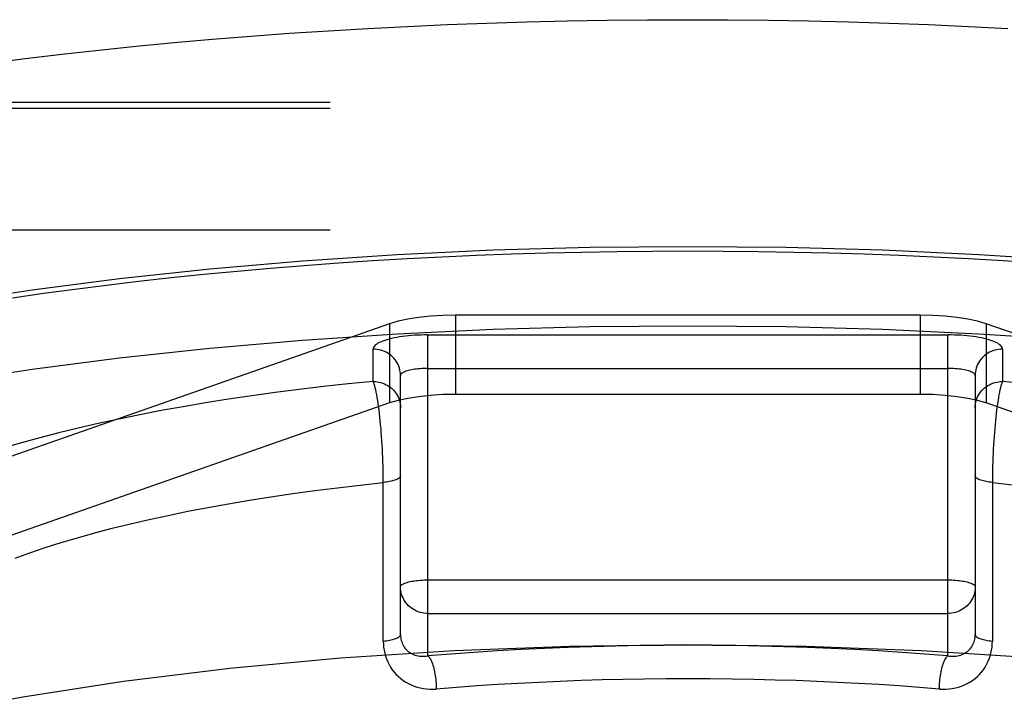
# Model space of a CAD drawing. Header units: inches. Extents: x 0 to 245, y 0 to 158.
# Tile 98 of 159: x 40.765 to 41.125, y 115.282 to 115.531. Entities that reach past the tile are written whole.
import ezdxf

# ---------------------------------------------------------------- set-up
doc = ezdxf.new("R2010")
doc.units = ezdxf.units.IN
doc.header["$LTSCALE"] = 13.466196
doc.header["$MEASUREMENT"] = 0
doc.linetypes.add('HIDDEN', pattern=[0.2, 0.1, -0.1])
doc.layers.add('DEFAULT_2', color=8, linetype='HIDDEN')

msp = doc.modelspace()

# ---------------------------------------------------------------- linework, layer by layer
at = {"layer": 'DEFAULT_2', "color": 8, "linetype": 'HIDDEN'}
for p, q in [((43.57197, 115.50087), (39.42097, 115.50087)), ((43.57197, 115.49872), (39.42647, 115.49872)), ((39.39347, 115.48109), (43.57197, 115.48109)), ((43.57197, 115.45417), (39.39347, 115.45417)), ((40.92459, 115.4232), (40.92459, 115.39423)), ((41.09434, 115.4232), (40.92459, 115.4232)), ((41.09434, 115.4232), (41.09434, 115.39423)), ((40.90047, 115.42006), (40.75216, 115.36814)), ((40.90047, 115.42006), (40.90047, 115.39108)), ((41.11846, 115.42006), (41.11846, 115.39108)), ((41.26677, 115.36814), (41.11846, 115.42006)), ((40.91447, 115.29868), (40.91447, 115.41596)), ((40.91447, 115.41596), (41.10447, 115.41596)), ((41.10447, 115.29868), (41.10447, 115.41596)), ((40.89447, 115.39896), (40.89447, 115.41078)), ((41.12447, 115.41078), (41.12447, 115.39896)), ((40.90447, 115.30648), (40.90447, 115.40112)), ((40.91447, 115.40371), (41.10447, 115.40371)), ((41.11447, 115.40112), (41.11447, 115.30648)), ((41.09434, 115.39423), (40.92459, 115.39423)), ((40.90047, 115.39108), (40.75216, 115.33916)), ((41.11846, 115.39108), (41.11536, 115.392)), ((41.26677, 115.33916), (41.11846, 115.39108)), ((40.89817, 115.30407), (40.89817, 115.36352)), ((40.91447, 115.32644), (41.10447, 115.32644)), ((40.91447, 115.31419), (41.10447, 115.31419))]:
    msp.add_line(p, q, dxfattribs=at)
for points in [[(40.7541, 115.51527), (40.7673, 115.51695), (40.78068, 115.51855), (40.79421, 115.52005), (40.80788, 115.52147), (40.8217, 115.52278), (40.83564, 115.52401), (40.84971, 115.52514), (40.86388, 115.52617), (40.87815, 115.52711), (40.89251, 115.52795), (40.90696, 115.5287), (40.92147, 115.52934), (40.93604, 115.52989), (40.95067, 115.53034), (40.96533, 115.53069), (40.98003, 115.53094), (40.99474, 115.53108), (41.00947, 115.53113)], [(41.00947, 115.53113), (41.02419, 115.53108), (41.0389, 115.53094), (41.0536, 115.53069), (41.06826, 115.53034), (41.08289, 115.52989), (41.09746, 115.52934), (41.11197, 115.5287), (41.12642, 115.52795)], [(40.50947, 115.3189), (40.51074, 115.32813), (40.51455, 115.33732), (40.5209, 115.34641), (40.52972, 115.35536), (40.54099, 115.36412), (40.55465, 115.37266), (40.57063, 115.38092), (40.58884, 115.38886), (40.6092, 115.39645), (40.63159, 115.40365), (40.65592, 115.41041), (40.68203, 115.4167), (40.70983, 115.4225), (40.73914, 115.42777), (40.76984, 115.43248), (40.80176, 115.43662), (40.83473, 115.44015), (40.8686, 115.44307), (40.90318, 115.44535), (40.93831, 115.44699), (40.97371, 115.44798), (41.00947, 115.44831)], [(41.00947, 115.44831), (41.04523, 115.44798), (41.08062, 115.44699), (41.11575, 115.44535), (41.15033, 115.44307), (41.1842, 115.44015), (41.21717, 115.43662), (41.24909, 115.43248), (41.27979, 115.42777), (41.3091, 115.4225), (41.3369, 115.4167), (41.36302, 115.41041), (41.38734, 115.40365), (41.40973, 115.39645), (41.43009, 115.38886), (41.4483, 115.38092), (41.46428, 115.37266), (41.47794, 115.36412), (41.48921, 115.35536), (41.49803, 115.34641), (41.50438, 115.33732), (41.50819, 115.32813), (41.50947, 115.3189)], [(40.76272, 115.42952), (40.77399, 115.43115), (40.78542, 115.43271), (40.79701, 115.43418), (40.80874, 115.43558), (40.82061, 115.4369), (40.83261, 115.43814), (40.84473, 115.4393), (40.85697, 115.44038), (40.8693, 115.44137), (40.88174, 115.44228), (40.89426, 115.4431), (40.90686, 115.44384), (40.91953, 115.44449), (40.93227, 115.44505), (40.94505, 115.44553), (40.95788, 115.44593), (40.97075, 115.44623), (40.98364, 115.44645), (40.99654, 115.44658), (41.00947, 115.44663)], [(41.00947, 115.44663), (41.02239, 115.44658), (41.03529, 115.44645), (41.04818, 115.44623), (41.06105, 115.44593), (41.07388, 115.44553), (41.08666, 115.44505), (41.0994, 115.44449), (41.11207, 115.44384), (41.12467, 115.4431), (41.13719, 115.44228)], [(40.92459, 115.4232), (40.91989, 115.42311), (40.9154, 115.42283), (40.91109, 115.42237), (40.9071, 115.42175), (40.90357, 115.42098), (40.90047, 115.42006)], [(41.11846, 115.42006), (41.11536, 115.42098), (41.11184, 115.42175), (41.10784, 115.42237), (41.10353, 115.42283), (41.09904, 115.42311), (41.09434, 115.4232)], [(40.50947, 115.28992), (40.51074, 115.29915), (40.51455, 115.30834), (40.5209, 115.31743), (40.52972, 115.32638), (40.54099, 115.33515), (40.55465, 115.34368), (40.57063, 115.35194), (40.58884, 115.35989), (40.6092, 115.36747), (40.63159, 115.37467), (40.65592, 115.38143), (40.68203, 115.38772), (40.70983, 115.39352), (40.73914, 115.39879), (40.76984, 115.4035), (40.80176, 115.40764), (40.83473, 115.41117), (40.8686, 115.41409), (40.90318, 115.41637), (40.93831, 115.41801), (40.97371, 115.419), (41.00947, 115.41933)], [(41.00947, 115.41933), (41.04523, 115.419), (41.08062, 115.41801), (41.11575, 115.41637), (41.15033, 115.41409), (41.1842, 115.41117), (41.21717, 115.40764), (41.24909, 115.4035), (41.27979, 115.39879), (41.3091, 115.39352), (41.3369, 115.38772), (41.36302, 115.38143), (41.38734, 115.37467), (41.40973, 115.36747), (41.43009, 115.35989), (41.4483, 115.35194), (41.46428, 115.34368), (41.47794, 115.33515), (41.48921, 115.32638), (41.49803, 115.31743), (41.50438, 115.30834), (41.50819, 115.29915), (41.50947, 115.28992)], [(40.91447, 115.41596), (40.91326, 115.41595), (40.91206, 115.41592), (40.91087, 115.41587), (40.90968, 115.41581), (40.90852, 115.41572), (40.90738, 115.41562), (40.90626, 115.4155), (40.90517, 115.41536), (40.90412, 115.41521), (40.90311, 115.41504), (40.90213, 115.41486), (40.9012, 115.41466), (40.90032, 115.41444), (40.89949, 115.41421), (40.89872, 115.41397), (40.898, 115.41372), (40.89735, 115.41346), (40.89675, 115.41319), (40.89623, 115.4129), (40.89576, 115.41262), (40.89537, 115.41232), (40.89505, 115.41202), (40.89479, 115.41171), (40.89461, 115.4114), (40.8945, 115.41109), (40.89447, 115.41078)], [(41.12447, 115.41078), (41.12443, 115.41109), (41.12432, 115.4114), (41.12414, 115.41171), (41.12389, 115.41202), (41.12356, 115.41232), (41.12317, 115.41262), (41.1227, 115.4129), (41.12218, 115.41319), (41.12158, 115.41346), (41.12093, 115.41372), (41.12021, 115.41397), (41.11944, 115.41421), (41.11861, 115.41444), (41.11773, 115.41466), (41.1168, 115.41486), (41.11583, 115.41504), (41.11481, 115.41521), (41.11376, 115.41536), (41.11267, 115.4155), (41.11155, 115.41562), (41.11041, 115.41572), (41.10925, 115.41581), (41.10807, 115.41587), (41.10687, 115.41592), (41.10567, 115.41595), (41.10447, 115.41596)], [(40.90447, 115.40112), (40.90444, 115.40181), (40.90436, 115.4025), (40.90424, 115.40317), (40.90406, 115.40384), (40.90383, 115.4045), (40.90356, 115.40513), (40.90324, 115.40575), (40.90288, 115.40634), (40.90247, 115.40691), (40.90202, 115.40745), (40.90154, 115.40795), (40.90101, 115.40842), (40.90046, 115.40885), (40.89987, 115.40925), (40.89926, 115.4096), (40.89862, 115.40991), (40.89796, 115.41017), (40.89728, 115.41039), (40.89659, 115.41056), (40.89589, 115.41068), (40.89518, 115.41076), (40.89447, 115.41078)], [(41.12447, 115.41078), (41.12375, 115.41076), (41.12304, 115.41068), (41.12234, 115.41056), (41.12165, 115.41039), (41.12097, 115.41017), (41.12031, 115.40991), (41.11967, 115.4096), (41.11906, 115.40925), (41.11847, 115.40885), (41.11792, 115.40842), (41.11739, 115.40795), (41.11691, 115.40745), (41.11646, 115.40691), (41.11605, 115.40634), (41.11569, 115.40575), (41.11537, 115.40513), (41.1151, 115.4045), (41.11487, 115.40384), (41.11469, 115.40317), (41.11457, 115.4025), (41.11449, 115.40181), (41.11447, 115.40112)], [(40.91447, 115.40371), (40.91375, 115.4037), (40.91304, 115.40368), (40.91234, 115.40365), (40.91165, 115.40361), (40.91097, 115.40355), (40.91031, 115.40348), (40.90967, 115.40339), (40.90906, 115.4033), (40.90847, 115.40319), (40.90792, 115.40308), (40.90739, 115.40295), (40.90691, 115.40282), (40.90646, 115.40267), (40.90605, 115.40252), (40.90569, 115.40236), (40.90537, 115.4022), (40.9051, 115.40203), (40.90487, 115.40185), (40.90469, 115.40167), (40.90457, 115.40149), (40.90449, 115.40131), (40.90447, 115.40112)], [(41.11447, 115.40112), (41.11444, 115.40131), (41.11436, 115.40149), (41.11424, 115.40167), (41.11406, 115.40185), (41.11383, 115.40203), (41.11356, 115.4022), (41.11324, 115.40236), (41.11288, 115.40252), (41.11247, 115.40267), (41.11202, 115.40282), (41.11154, 115.40295), (41.11101, 115.40308), (41.11046, 115.40319), (41.10987, 115.4033), (41.10926, 115.40339), (41.10862, 115.40348), (41.10796, 115.40355), (41.10728, 115.40361), (41.10659, 115.40365), (41.10589, 115.40368), (41.10518, 115.4037), (41.10447, 115.40371)], [(40.89447, 115.39896), (40.88536, 115.39804), (40.87636, 115.39705), (40.86747, 115.396), (40.85871, 115.39488), (40.85008, 115.39369), (40.84159, 115.39243), (40.83324, 115.39111), (40.82505, 115.38973), (40.81703, 115.38828), (40.80917, 115.38678), (40.80149, 115.38521), (40.79399, 115.38359), (40.78668, 115.38191), (40.77956, 115.38017), (40.77265, 115.37838), (40.76594, 115.37654), (40.75945, 115.37465)], [(40.89817, 115.36352), (40.89815, 115.36504), (40.89813, 115.36656), (40.89809, 115.3681), (40.89805, 115.36965), (40.89799, 115.3712), (40.89792, 115.37274), (40.89785, 115.37428), (40.89776, 115.37582), (40.89767, 115.37733), (40.89756, 115.37884), (40.89745, 115.38032), (40.89733, 115.38177), (40.8972, 115.3832), (40.89707, 115.38459), (40.89692, 115.38595), (40.89677, 115.38726), (40.89662, 115.38853), (40.89646, 115.38975), (40.89629, 115.39092), (40.89612, 115.39203), (40.89594, 115.39308), (40.89576, 115.39407), (40.89558, 115.39499), (40.8954, 115.39584), (40.89521, 115.39662), (40.89503, 115.39732), (40.89484, 115.39795), (40.89465, 115.39849), (40.89447, 115.39896)], [(40.89447, 115.39896), (40.89518, 115.39893), (40.89589, 115.39886), (40.89659, 115.39874), (40.89728, 115.39857), (40.89796, 115.39835), (40.89862, 115.39808), (40.89926, 115.39777), (40.89987, 115.39742), (40.90046, 115.39703), (40.90101, 115.3966), (40.90154, 115.39613), (40.90202, 115.39562), (40.90247, 115.39509), (40.90288, 115.39452), (40.90324, 115.39393), (40.90356, 115.39331), (40.90383, 115.39267), (40.90406, 115.39202), (40.90424, 115.39135), (40.90436, 115.39067), (40.90444, 115.38999), (40.90447, 115.3893)], [(41.11447, 115.3893), (41.11449, 115.38999), (41.11457, 115.39067), (41.11469, 115.39135), (41.11487, 115.39202), (41.1151, 115.39267), (41.11537, 115.39331), (41.11569, 115.39393), (41.11605, 115.39452), (41.11646, 115.39509), (41.11691, 115.39562), (41.11739, 115.39613), (41.11792, 115.3966), (41.11847, 115.39703), (41.11906, 115.39742), (41.11967, 115.39777), (41.12031, 115.39808), (41.12097, 115.39835), (41.12165, 115.39857), (41.12234, 115.39874), (41.12304, 115.39886), (41.12375, 115.39893), (41.12447, 115.39896)], [(41.12447, 115.39896), (41.12428, 115.39849), (41.12409, 115.39795), (41.1239, 115.39732), (41.12372, 115.39662), (41.12353, 115.39584), (41.12335, 115.39499), (41.12317, 115.39407), (41.12299, 115.39308), (41.12281, 115.39203), (41.12264, 115.39092), (41.12248, 115.38975), (41.12231, 115.38853), (41.12216, 115.38726), (41.12201, 115.38595), (41.12186, 115.38459), (41.12173, 115.3832), (41.1216, 115.38177), (41.12148, 115.38032), (41.12137, 115.37884), (41.12126, 115.37733), (41.12117, 115.37582), (41.12108, 115.37428), (41.12101, 115.37274), (41.12094, 115.3712), (41.12088, 115.36965), (41.12084, 115.3681), (41.1208, 115.36656), (41.12078, 115.36504), (41.12076, 115.36352), (41.12076, 115.30407)], [(41.13358, 115.39804), (41.12447, 115.39896)], [(40.92459, 115.39423), (40.91989, 115.39413), (40.9154, 115.39385), (40.91109, 115.39339), (40.9071, 115.39277)], [(41.11536, 115.392), (41.11184, 115.39277), (41.10784, 115.39339), (41.10353, 115.39385), (41.09904, 115.39413), (41.09434, 115.39423)], [(40.9071, 115.39277), (40.90357, 115.392), (40.90047, 115.39108)], [(40.76368, 115.33444), (40.76905, 115.33637), (40.77464, 115.33824), (40.78045, 115.34008), (40.78647, 115.34186), (40.7927, 115.3436), (40.79913, 115.34529), (40.80576, 115.34692), (40.81258, 115.34851), (40.81958, 115.35003), (40.82676, 115.35151), (40.8341, 115.35292), (40.84162, 115.35428), (40.84929, 115.35557), (40.8571, 115.35681), (40.86506, 115.35798), (40.87316, 115.35909), (40.88138, 115.36014), (40.88972, 115.36111), (40.89817, 115.36203)], [(40.90447, 115.36443), (40.90444, 115.36426), (40.90438, 115.36409), (40.90427, 115.36392), (40.90412, 115.36375), (40.90392, 115.36359), (40.90369, 115.36343), (40.90341, 115.36328), (40.9031, 115.36312), (40.90274, 115.36298), (40.90236, 115.36284), (40.90193, 115.36271), (40.90148, 115.36259), (40.90099, 115.36247), (40.90047, 115.36236), (40.89993, 115.36226), (40.89937, 115.36218), (40.89878, 115.3621), (40.89817, 115.36203)], [(41.12076, 115.36203), (41.12015, 115.3621), (41.11956, 115.36218), (41.119, 115.36226), (41.11846, 115.36236), (41.11794, 115.36247), (41.11745, 115.36259), (41.117, 115.36271), (41.11657, 115.36284), (41.11619, 115.36298), (41.11583, 115.36312), (41.11552, 115.36328), (41.11524, 115.36343), (41.11501, 115.36359), (41.11481, 115.36375), (41.11466, 115.36392), (41.11455, 115.36409), (41.11449, 115.36426), (41.11447, 115.36443)], [(41.12076, 115.36203), (41.12921, 115.36111)], [(40.90447, 115.32385), (40.90449, 115.32403), (40.90457, 115.32422), (40.90469, 115.3244), (40.90487, 115.32458), (40.9051, 115.32475), (40.90537, 115.32492), (40.90569, 115.32509), (40.90605, 115.32525), (40.90646, 115.3254), (40.90691, 115.32554), (40.90739, 115.32568), (40.90792, 115.3258), (40.90847, 115.32592), (40.90906, 115.32602), (40.90967, 115.32612), (40.91031, 115.3262), (40.91097, 115.32627), (40.91165, 115.32633), (40.91234, 115.32638), (40.91304, 115.32641), (40.91375, 115.32643), (40.91447, 115.32644)], [(41.10447, 115.32644), (41.10518, 115.32643), (41.10589, 115.32641), (41.10659, 115.32638), (41.10728, 115.32633), (41.10796, 115.32627), (41.10862, 115.3262), (41.10926, 115.32612), (41.10987, 115.32602), (41.11046, 115.32592), (41.11101, 115.3258), (41.11154, 115.32568), (41.11202, 115.32554), (41.11247, 115.3254), (41.11288, 115.32525), (41.11324, 115.32509), (41.11356, 115.32492), (41.11384, 115.32475), (41.11406, 115.32458), (41.11424, 115.3244), (41.11436, 115.32422), (41.11444, 115.32403), (41.11447, 115.32385)], [(40.91447, 115.31419), (40.91375, 115.31421), (40.91304, 115.31429), (40.91234, 115.31441), (40.91165, 115.31458), (40.91097, 115.3148), (40.91031, 115.31506), (40.90967, 115.31537), (40.90906, 115.31572), (40.90847, 115.31612), (40.90792, 115.31655), (40.90739, 115.31702), (40.90691, 115.31752), (40.90646, 115.31806), (40.90605, 115.31863), (40.90569, 115.31922), (40.90537, 115.31984), (40.9051, 115.32047), (40.90487, 115.32113), (40.90469, 115.3218), (40.90457, 115.32247), (40.90449, 115.32316), (40.90447, 115.32385)], [(41.11447, 115.32385), (41.11444, 115.32316), (41.11436, 115.32247), (41.11424, 115.32179), (41.11406, 115.32113), (41.11383, 115.32047), (41.11356, 115.31984), (41.11324, 115.31922), (41.11288, 115.31863), (41.11247, 115.31806), (41.11202, 115.31752), (41.11154, 115.31702), (41.11101, 115.31655), (41.11046, 115.31612), (41.10987, 115.31572), (41.10926, 115.31537), (41.10862, 115.31506), (41.10796, 115.3148), (41.10728, 115.31458), (41.10659, 115.31441), (41.10589, 115.31429), (41.10518, 115.31421), (41.10447, 115.31419)], [(40.89817, 115.30407), (40.89878, 115.30414), (40.89937, 115.30422), (40.89993, 115.30431), (40.90047, 115.30441), (40.90099, 115.30451), (40.90148, 115.30463), (40.90193, 115.30475), (40.90236, 115.30489), (40.90274, 115.30502), (40.9031, 115.30517), (40.90341, 115.30532), (40.90369, 115.30548), (40.90392, 115.30564), (40.90412, 115.3058), (40.90427, 115.30597), (40.90438, 115.30613), (40.90444, 115.3063), (40.90447, 115.30648)], [(40.89817, 115.30407), (40.89821, 115.30297), (40.8983, 115.30186), (40.89847, 115.30076), (40.8987, 115.29967), (40.89899, 115.2986), (40.89936, 115.29754), (40.89979, 115.29651), (40.90029, 115.29551), (40.90084, 115.29455), (40.90146, 115.29363), (40.90214, 115.29275), (40.90288, 115.29192), (40.90367, 115.29114), (40.90452, 115.2904), (40.90542, 115.28972), (40.90637, 115.2891), (40.90736, 115.28854), (40.9084, 115.28804), (40.90947, 115.28761), (40.91057, 115.28725), (40.91169, 115.28695), (40.91284, 115.28673), (40.914, 115.28658), (40.91518, 115.2865), (40.91635, 115.28649), (40.91753, 115.28656)], [(40.90447, 115.30648), (40.90448, 115.30593), (40.90453, 115.30538), (40.90462, 115.30484), (40.90473, 115.3043), (40.90489, 115.30378), (40.90508, 115.30327), (40.9053, 115.30278), (40.90556, 115.30231), (40.90584, 115.30186), (40.90616, 115.30143), (40.90652, 115.30103), (40.9069, 115.30065), (40.90731, 115.3003), (40.90774, 115.29998), (40.90821, 115.29969), (40.9087, 115.29942), (40.90921, 115.29919), (40.90975, 115.29899), (40.9103, 115.29883), (40.91087, 115.2987), (40.91145, 115.29861), (40.91204, 115.29855), (40.91264, 115.29853), (40.91325, 115.29855), (40.91386, 115.2986), (40.91447, 115.29868)], [(41.1014, 115.28656), (41.10258, 115.28649), (41.10375, 115.2865), (41.10493, 115.28658), (41.10609, 115.28673), (41.10724, 115.28695), (41.10836, 115.28725), (41.10946, 115.28761), (41.11053, 115.28804), (41.11157, 115.28854), (41.11256, 115.2891), (41.11351, 115.28972), (41.11441, 115.2904), (41.11526, 115.29114), (41.11605, 115.29192), (41.11679, 115.29275), (41.11747, 115.29363), (41.11809, 115.29455), (41.11864, 115.29551), (41.11914, 115.29651), (41.11957, 115.29754), (41.11994, 115.2986), (41.12023, 115.29967), (41.12046, 115.30076), (41.12063, 115.30186), (41.12072, 115.30297), (41.12076, 115.30407)], [(41.10447, 115.29868), (41.10507, 115.2986), (41.10568, 115.29855), (41.10629, 115.29853), (41.10689, 115.29855), (41.10748, 115.29861), (41.10806, 115.2987), (41.10863, 115.29883), (41.10918, 115.29899), (41.10972, 115.29919), (41.11023, 115.29942), (41.11072, 115.29969), (41.11119, 115.29998), (41.11162, 115.3003), (41.11203, 115.30065), (41.11241, 115.30103), (41.11277, 115.30143), (41.11309, 115.30186), (41.11337, 115.30231), (41.11363, 115.30278), (41.11385, 115.30327), (41.11404, 115.30378), (41.1142, 115.3043), (41.11431, 115.30484), (41.1144, 115.30538), (41.11445, 115.30593), (41.11447, 115.30648)], [(41.11447, 115.30648), (41.11449, 115.3063), (41.11455, 115.30613), (41.11466, 115.30597), (41.11481, 115.3058), (41.11501, 115.30564), (41.11524, 115.30548), (41.11552, 115.30532), (41.11583, 115.30517), (41.11619, 115.30502), (41.11657, 115.30489), (41.117, 115.30475), (41.11745, 115.30463), (41.11794, 115.30451), (41.11846, 115.30441), (41.119, 115.30431), (41.11956, 115.30422), (41.12015, 115.30414), (41.12076, 115.30407)], [(41.00947, 115.3027), (40.96638, 115.30215), (40.92411, 115.30052), (40.88247, 115.29782), (40.84204, 115.29408), (40.80324, 115.28933), (40.7664, 115.28362), (40.73193, 115.27699), (40.70011, 115.26953), (40.67128, 115.2613), (40.6457, 115.25238), (40.62364, 115.24284), (40.60527, 115.2328), (40.59082, 115.22233), (40.58037, 115.21156), (40.57409, 115.20056), (40.57197, 115.18947)], [(41.10447, 115.29868), (41.09607, 115.29935), (41.08761, 115.29995), (41.07908, 115.30049), (41.0705, 115.30097), (41.06187, 115.30139), (41.0532, 115.30174), (41.04449, 115.30203), (41.03576, 115.30225), (41.027, 115.30241), (41.01823, 115.30251), (41.00945, 115.30254), (41.00067, 115.30251), (40.9919, 115.30241), (40.98315, 115.30225), (40.97441, 115.30203), (40.9657, 115.30174), (40.95703, 115.30139), (40.9484, 115.30097), (40.93982, 115.30049), (40.93129, 115.29995), (40.92284, 115.29935), (40.91447, 115.29868)], [(41.44697, 115.18947), (41.44484, 115.20056), (41.43856, 115.21156), (41.42811, 115.22233), (41.41366, 115.2328), (41.39529, 115.24284), (41.37323, 115.25238), (41.34765, 115.2613), (41.31882, 115.26953), (41.287, 115.27699), (41.25253, 115.28362), (41.21569, 115.28933), (41.17689, 115.29408), (41.13646, 115.29782), (41.09482, 115.30052), (41.05255, 115.30215), (41.00947, 115.3027)], [(40.91447, 115.29868), (40.91468, 115.29848), (40.9149, 115.29823), (40.91512, 115.29794), (40.91533, 115.2976), (40.91554, 115.29721), (40.91574, 115.29678), (40.91593, 115.29632), (40.91612, 115.29582), (40.9163, 115.29528), (40.91647, 115.29471), (40.91663, 115.29411), (40.91678, 115.29349), (40.91692, 115.29284), (40.91704, 115.29217), (40.91715, 115.29149), (40.91725, 115.29079), (40.91734, 115.29009), (40.91741, 115.28938), (40.91746, 115.28867), (40.9175, 115.28796), (40.91752, 115.28725), (40.91753, 115.28656)], [(41.1014, 115.28656), (41.10141, 115.28725), (41.10143, 115.28796), (41.10147, 115.28867), (41.10152, 115.28938), (41.10159, 115.29009), (41.10168, 115.29079), (41.10178, 115.29149), (41.10189, 115.29217), (41.10201, 115.29284), (41.10215, 115.29349), (41.1023, 115.29411), (41.10246, 115.29471), (41.10263, 115.29528), (41.10281, 115.29582), (41.103, 115.29632), (41.10319, 115.29678), (41.10339, 115.29721), (41.1036, 115.2976), (41.10381, 115.29794), (41.10403, 115.29823), (41.10425, 115.29848), (41.10447, 115.29868)], [(41.00947, 115.29029), (41.0015, 115.29027), (40.99362, 115.29019), (40.98585, 115.29005), (40.97815, 115.28987), (40.97045, 115.28963), (40.96277, 115.28935), (40.95512, 115.28901), (40.94751, 115.28862), (40.93996, 115.28818), (40.93246, 115.28769), (40.92498, 115.28715), (40.91753, 115.28656)], [(41.1014, 115.28656), (41.09408, 115.28714), (41.08669, 115.28768), (41.07923, 115.28817), (41.07173, 115.2886), (41.06421, 115.28899), (41.05665, 115.28933), (41.04905, 115.28962), (41.04138, 115.28985), (41.03357, 115.29004), (41.02565, 115.29018), (41.01761, 115.29027), (41.00947, 115.29029)]]:
    msp.add_lwpolyline(points, dxfattribs=at)

doc.saveas('drawing.dxf')
